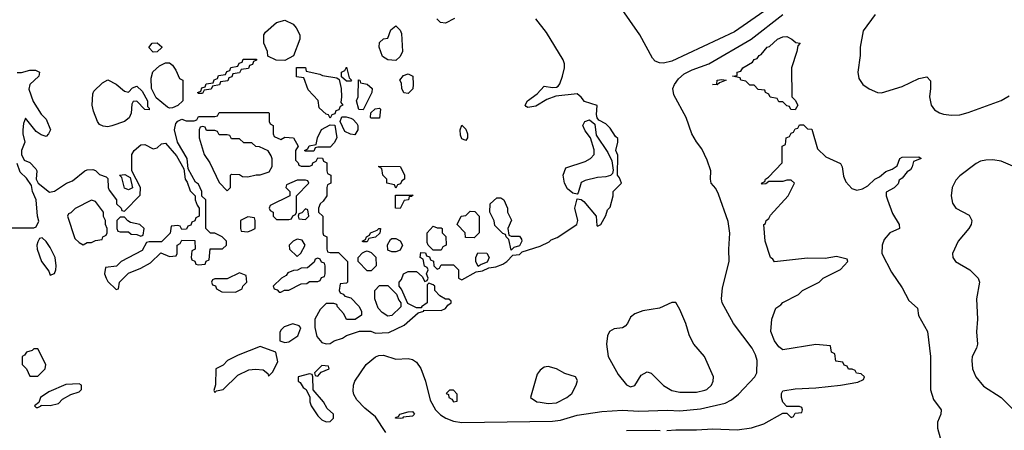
# Model space of a CAD drawing. Header units: inches. Extents: x 2001573 to 2220545, y 644482 to 846830.
# Tile 24 of 256: x 2011981 to 2016766, y 684011 to 686004. Entities that reach past the tile are written whole.
import ezdxf

# ---------------------------------------------------------------- set-up
doc = ezdxf.new("R2010")
doc.units = ezdxf.units.IN
doc.header["$MEASUREMENT"] = 0
doc.layers.add('C0618', color=7, linetype='Continuous')

msp = doc.modelspace()

# ---------------------------------------------------------------- linework, layer by layer
at = {"layer": 'C0618', "color": 5}
for points, elevation in [([(2015596.7, 686043.3), (2015454.7, 685945.3), (2015150, 685802.4), (2015110, 685792.7), (2015090, 685794), (2015070, 685802.9), (2015056.7, 685816.7), (2014994.9, 685930), (2014897.3, 686070)], 240), ([(2011970, 685747.7), (2011990, 685747.3), (2012030, 685759.1), (2012058.5, 685758.5), (2012078, 685750), (2012074.8, 685730), (2012031.3, 685690), (2012026.4, 685666.4), (2012046.4, 685606.4), (2012086.4, 685546.4), (2012110, 685522), (2012131, 685469), (2012122, 685450), (2012110, 685438), (2012085.6, 685445.6), (2012062, 685462), (2012010, 685526), (2011999.6, 685500.4), (2011996, 685470), (2011996, 685450), (2012006, 685410), (2011991, 685370), (2011991, 685350), (2012002.8, 685322.8), (2012030.6, 685310.6), (2012059.8, 685279.8), (2012064.7, 685270), (2012062, 685230), (2012072, 685210), (2012126.4, 685166.4), (2012150, 685171.3), (2012209.5, 685210.5), (2012237.5, 685222.5), (2012298, 685270), (2012310, 685276), (2012336.9, 685276.9), (2012350, 685272), (2012370, 685252), (2012402, 685242), (2012410, 685234), (2012410.7, 685190), (2012416.3, 685176.3), (2012452, 685130), (2012452, 685110), (2012474, 685090), (2012478, 685078), (2012490, 685074), (2012567.3, 685152.7), (2012568, 685190), (2012526, 685270), (2012526, 685350), (2012538, 685370), (2012570, 685396), (2012590, 685398), (2012630, 685378), (2012650, 685382), (2012670, 685402), (2012690, 685404.7), (2012744, 685344), (2012779.6, 685279.6), (2012786, 685230), (2012796, 685216), (2012810, 685174), (2012834, 685150), (2012834, 685130), (2012843.6, 685103.6), (2012854, 685090), (2012854, 685050), (2012838, 685042), (2012832.7, 685027.3), (2012818, 685022), (2012812.7, 685007.3), (2012798, 685002), (2012792.7, 684987.3), (2012770, 684986), (2012762, 685002), (2012750, 685006), (2012718, 685002), (2012712.7, 684967.3), (2012670, 684926), (2012610, 684926), (2012598, 684922), (2012576, 684884), (2012474, 684830), (2012452.7, 684807.3), (2012398, 684802), (2012394, 684770), (2012402, 684750), (2012410, 684734), (2012450, 684694), (2012462, 684698), (2012466, 684730), (2012510, 684774), (2012570, 684798), (2012616.4, 684823.6), (2012667.3, 684872.7), (2012710, 684854), (2012742, 684858), (2012746, 684870), (2012746, 684910), (2012762, 684918), (2012770, 684934), (2012832.7, 684932.7), (2012834, 684890), (2012818, 684882), (2012814, 684850), (2012818, 684838), (2012832.7, 684832.7), (2012838, 684818), (2012850, 684814), (2012882, 684818), (2012887.3, 684832.7), (2012902, 684838), (2012907.3, 684892.7), (2012967.3, 684892.7), (2012986, 684910), (2012986, 684930), (2012966, 684950), (2012930, 684968), (2012908.4, 684968.4), (2012886, 684990), (2012886, 685130), (2012867.3, 685147.3), (2012866, 685170), (2012850, 685206), (2012835.3, 685215.3), (2012800.4, 685280.4), (2012795.3, 685330), (2012749, 685409), (2012734, 685470), (2012740.2, 685499.8), (2012750, 685512), (2012770, 685522), (2012790, 685514), (2012830, 685514), (2012842, 685518), (2012850, 685534), (2012930, 685534), (2012942, 685538), (2012950, 685554), (2013190, 685554), (2013194, 685550), (2013194, 685510), (2013198, 685498), (2013214, 685490), (2013214, 685450), (2013218, 685438), (2013250, 685422), (2013270, 685434), (2013312, 685430), (2013334, 685390), (2013322, 685370), (2013322, 685322), (2013334, 685310), (2013338, 685298), (2013350, 685294), (2013390, 685294), (2013402, 685298), (2013406, 685310), (2013422, 685318), (2013430, 685334), (2013452.7, 685332.7), (2013458, 685318), (2013474, 685310), (2013474, 685270), (2013478, 685258), (2013494, 685250), (2013494, 685210), (2013478, 685202), (2013474, 685190), (2013474, 685150), (2013456.9, 685123.1), (2013442, 685110), (2013434, 685090), (2013434, 685070), (2013454, 685050), (2013454, 684970), (2013458, 684958), (2013474, 684950), (2013474, 684890), (2013478, 684878), (2013490, 684874), (2013530, 684874), (2013574, 684830), (2013574, 684730), (2013570, 684726), (2013538, 684722), (2013534, 684690), (2013538, 684678), (2013552.7, 684672.7), (2013562, 684662), (2013590, 684654), (2013630, 684614), (2013642, 684590), (2013642, 684570), (2013611.6, 684548.4), (2013570, 684548.7), (2013556.4, 684576.4), (2013526, 684610), (2013522, 684622), (2013507.3, 684627.3), (2013470, 684626), (2013442, 684598), (2013416, 684550), (2013416, 684510), (2013425.8, 684465.8), (2013450, 684438), (2013470, 684431.3), (2013490, 684432), (2013510, 684444.7), (2013550, 684458), (2013570, 684471.3), (2013632.7, 684492.7), (2013687.3, 684492.7), (2013710, 684482), (2013774.6, 684485.4), (2013850, 684522), (2013918, 684582), (2013946, 684590), (2013946, 684594), (2014030, 684592), (2014050, 684602), (2014061.2, 684618.8), (2014078, 684630), (2014078, 684638), (2014067.3, 684647.3), (2014050, 684648), (2014023.1, 684663.1), (2013998, 684690), (2013998, 684710), (2013990, 684718), (2013970, 684726), (2013962, 684718), (2013962, 684630), (2013934, 684610), (2013934, 684606), (2013910, 684606), (2013867.3, 684627.3), (2013836.4, 684696.4), (2013826, 684710), (2013826, 684730), (2013836.4, 684743.6), (2013846, 684770), (2013870, 684782), (2013910, 684782), (2013938, 684758), (2013950, 684734), (2013962, 684738), (2013966, 684750), (2013958, 684770), (2013966, 684790), (2013962, 684802), (2013948.4, 684808.4), (2013942, 684842), (2013928, 684850), (2013930, 684874), (2013952.7, 684872.7), (2013958, 684858), (2013972.7, 684852.7), (2013978, 684838), (2013992.7, 684832.7), (2013994, 684810), (2014010, 684794), (2014022, 684798), (2014030, 684814), (2014090, 684814), (2014114, 684790), (2014114, 684750), (2014130, 684742), (2014200.4, 684779.6), (2014230, 684784.7), (2014260.4, 684799.6), (2014295.3, 684804.7), (2014330, 684818), (2014348, 684830), (2014378, 684862), (2014410, 684864.7), (2014423.1, 684876.9), (2014510, 684904.7), (2014553.6, 684926.4), (2014564, 684936), (2014593.6, 684946.4), (2014688, 685010), (2014694, 685030), (2014679, 685090), (2014690, 685134), (2014710, 685132), (2014722, 685122), (2014782, 685050), (2014786, 685006), (2014790, 685002), (2014806, 685010), (2014830, 685054), (2014838, 685082), (2014850, 685094), (2014866, 685150), (2014866, 685170), (2014906, 685210), (2014896.4, 685236.4), (2014886, 685250), (2014887.3, 685347.3), (2014878, 685370), (2014888, 685410), (2014887.3, 685427.3), (2014876.4, 685436.4), (2014850, 685478), (2014830, 685498), (2014796.4, 685516.4), (2014788, 685528), (2014784, 685544), (2014788, 685588), (2014726.8, 685606.8), (2014710, 685628.7), (2014690, 685644), (2014586.4, 685633.6), (2014543.5, 685616.5), (2014490, 685584), (2014450, 685578), (2014442, 685582), (2014438, 685590), (2014448.7, 685610), (2014495.5, 685644.5), (2014530, 685681), (2014570, 685674.8), (2014590, 685676), (2014598, 685682), (2014606.6, 685693.4), (2014619, 685730), (2014628.7, 685770), (2014628.7, 685790), (2014622, 685810), (2014542, 685942), (2014490, 686008)], 260), ([(2013760.5, 684000.5), (2013710, 684076.1), (2013658.5, 684118.5), (2013619.3, 684159.3), (2013604.7, 684184.7), (2013601.4, 684201.4), (2013603.1, 684230), (2013609.7, 684250.3), (2013664.8, 684330), (2013710, 684367.1), (2013726.3, 684373.7), (2013750, 684375.3), (2013810, 684355.7), (2013870, 684359.8), (2013890, 684355.3), (2013910, 684342.4), (2013930.8, 684310.8), (2013953.5, 684250), (2013976.7, 684156.7), (2014002.1, 684110), (2014026.4, 684086.4), (2014052.4, 684070), (2014090, 684056.3), (2014130, 684049.5), (2014570, 684054.8), (2014610, 684060.8), (2014690, 684083.9), (2014810, 684102.2), (2014910, 684109.4), (2014990, 684104.6), (2015130, 684109.6), (2015190, 684106.5), (2015290, 684115.8), (2015410, 684143.3), (2015440.5, 684159.5), (2015473.7, 684186.3), (2015554.5, 684270), (2015563.9, 684290), (2015565.2, 684350), (2015557.4, 684377.4), (2015540.2, 684410), (2015449.4, 684530), (2015395.2, 684630), (2015392.1, 684650), (2015397.2, 684702.8), (2015429.8, 684829.8), (2015426.6, 684890), (2015432, 684968), (2015424.1, 685024.1), (2015377.8, 685157.8), (2015364.6, 685184.6), (2015341.6, 685210), (2015338.1, 685230), (2015340.2, 685270), (2015322.8, 685322.8), (2015296.9, 685376.9), (2015270, 685410.8), (2015248.3, 685450), (2015220.8, 685530), (2015159.4, 685639.4), (2015155.4, 685670), (2015162.6, 685690), (2015182.3, 685717.7), (2015210, 685740.9), (2015250, 685761.1), (2015329.8, 685790), (2015535.5, 685910), (2015690.4, 686030)], 240), ([(2014094, 686010), (2014050, 685988), (2014026, 685990), (2014008.4, 686008.4)], 260), ([(2016138.5, 686030), (2016080.3, 685950), (2016064.9, 685870), (2016065.3, 685830), (2016054.4, 685750), (2016059.5, 685719.5), (2016079.1, 685690), (2016109.1, 685669.1), (2016150, 685650.3), (2016170, 685648.7), (2016270, 685680.2), (2016350, 685719), (2016390, 685726.4), (2016407.1, 685707.1), (2016407.9, 685670), (2016402.2, 685630), (2016410.3, 685590), (2016427.4, 685567.4), (2016451.6, 685551.6), (2016470, 685545), (2016510, 685541.1), (2016550, 685542.4), (2016590, 685553.6), (2016750, 685612.3), (2016790, 685634.7)], 240), ([(2015126, 684010), (2015170, 684013.5), (2015270, 684012.8), (2015350, 684018.2), (2015467.1, 684012.9), (2015537.4, 684022.6), (2015597.2, 684042.8), (2015690, 684094), (2015710, 684094), (2015730, 684074), (2015742, 684078), (2015750, 684094), (2015782, 684098), (2015786, 684110), (2015782, 684122), (2015770, 684126), (2015710, 684126), (2015690, 684148), (2015682.9, 684170), (2015683.6, 684190), (2015690, 684202.8), (2015750, 684213), (2015850, 684217.3), (2015970, 684231), (2016054.6, 684245.4), (2016082, 684258), (2016086, 684270), (2016070, 684286), (2016048.4, 684288.4), (2016042, 684302), (2016027.3, 684307.3), (2016008.4, 684308.4), (2016002, 684322), (2015987.3, 684327.3), (2015982, 684342), (2015947.3, 684347.3), (2015942, 684382), (2015926, 684390), (2015922, 684422), (2015850, 684428), (2015690, 684401.2), (2015670, 684416), (2015650, 684445.1), (2015631.8, 684490), (2015636, 684550), (2015656.4, 684603.6), (2015680.4, 684619.6), (2015690, 684632), (2015766, 684670), (2015786, 684690), (2015866, 684730), (2015886, 684750), (2015970, 684792), (2016006, 684830), (2016002, 684842), (2015950, 684854), (2015894.8, 684845.2), (2015810, 684846), (2015650, 684829.3), (2015642, 684842), (2015630, 684849.6), (2015604.1, 684930), (2015598, 685010), (2015605.2, 685014.8), (2015609.3, 685030), (2015621.2, 685038.8), (2015630, 685054.8), (2015715.3, 685150), (2015746, 685210), (2015730, 685226), (2015710, 685226), (2015690, 685218), (2015622, 685218), (2015607.3, 685207.3), (2015590, 685206), (2015586, 685210), (2015602, 685218), (2015606, 685230), (2015620.4, 685239.6), (2015686, 685310), (2015686, 685390), (2015702, 685398), (2015706, 685430), (2015722, 685438), (2015730, 685454), (2015742, 685458), (2015750, 685474), (2015762, 685478), (2015770, 685494), (2015790, 685494), (2015810, 685474), (2015830, 685472), (2015858, 685378), (2015898.5, 685338.5), (2015970, 685306), (2015978, 685290), (2015984.9, 685244.9), (2015996.7, 685216.7), (2016025.2, 685185.2), (2016050, 685177.3), (2016077, 685183), (2016103, 685197), (2016137.2, 685230), (2016159.3, 685240.7), (2016190, 685266.8), (2016221.2, 685278.8), (2016245.2, 685294.8), (2016259, 685330), (2016270, 685337.3), (2016350, 685338), (2016362, 685330), (2016324.7, 685315.3), (2016318.8, 685290), (2016310, 685275.3), (2016294.6, 685265.4), (2016270, 685235.3), (2016255.3, 685224.7), (2016250, 685208), (2016230, 685188), (2016192.7, 685167.3), (2016192, 685150), (2016198, 685130), (2016223.1, 685063.1), (2016255.5, 685010), (2016256, 684990), (2016210.3, 684969.7), (2016182, 684938), (2016173, 684910), (2016170.6, 684870), (2016218.3, 684778.3), (2016270, 684702.8), (2016302, 684642), (2016343.5, 684603.5), (2016348.4, 684568.4), (2016392.4, 684490), (2016407.7, 684370), (2016407.7, 684207.7), (2016421.3, 684161.3), (2016459.1, 684110), (2016458, 684090), (2016442, 684050), (2016442, 684022), (2016454.9, 683974.9)], 220), ([(2011930, 684994), (2012050, 684994), (2012062, 684998), (2012074, 685026), (2012068, 685050), (2012061.2, 685130), (2012044, 685170), (2012039, 685199), (2012014.6, 685234.6), (2011984, 685264), (2011970, 685306)], 260), ([(2016830, 685284.2), (2016750, 685318.2), (2016710, 685324.6), (2016677, 685323), (2016650, 685317.1), (2016630, 685306.8), (2016550, 685246.6), (2016530, 685225.6), (2016512.6, 685190), (2016507.9, 685150), (2016514.4, 685114.4), (2016530.4, 685090), (2016595.2, 685055.2), (2016608.9, 685030), (2016604.7, 685010), (2016593.2, 684990), (2016541.8, 684930), (2016514, 684870), (2016515.8, 684850), (2016528.2, 684830), (2016598.7, 684790), (2016638.9, 684750), (2016645.5, 684730), (2016630.2, 684650), (2016635, 684550), (2016630.2, 684489.8), (2016636.3, 684430), (2016630.7, 684409.3), (2016610.2, 684370), (2016607.8, 684350), (2016612.1, 684310), (2016628.1, 684270), (2016665.1, 684225.1), (2016750.3, 684170), (2016820.9, 684100.9)], 240), ([(2014930, 684011), (2015070, 684011.9), (2015094, 684010)], 220)]:
    msp.add_lwpolyline(points, dxfattribs=dict(at, elevation=elevation))
for points, elevation in [([(2013270, 685806), (2013228.4, 685808.4), (2013187.3, 685827.3), (2013186, 685850), (2013168, 685890), (2013168, 685930), (2013176.4, 685943.6), (2013229.1, 685990.9), (2013270, 686002), (2013310, 685982), (2013325.4, 685965.4), (2013342, 685930), (2013342, 685910), (2013311.6, 685828.4)], 260), ([(2013810, 685806), (2013770, 685808.7), (2013745.2, 685825.2), (2013728.7, 685870), (2013730, 685894), (2013750, 685912), (2013770, 685914), (2013785.2, 685954.8), (2013810, 685974), (2013830, 685954), (2013836.9, 685936.9), (2013842, 685850), (2013830, 685826)], 260), ([(2015750, 685566), (2015728.4, 685568.4), (2015722, 685582), (2015710, 685586), (2015690, 685606), (2015670, 685606), (2015662, 685622), (2015628.4, 685628.4), (2015622, 685642), (2015606, 685650), (2015602, 685662), (2015570, 685666), (2015550, 685686), (2015530, 685686), (2015510, 685706), (2015486, 685710), (2015482, 685722), (2015446, 685730), (2015467.3, 685732.7), (2015468.7, 685750), (2015485.6, 685754.4), (2015495.3, 685770), (2015542, 685798), (2015550, 685810.4), (2015564.8, 685815.2), (2015574, 685830), (2015584.7, 685835.3), (2015614, 685870), (2015625.4, 685874.6), (2015663.7, 685910), (2015690, 685921), (2015710, 685922), (2015734, 685910), (2015752.7, 685892.7), (2015774, 685890), (2015762, 685878), (2015758, 685850), (2015731.3, 685770), (2015734, 685630), (2015750, 685614), (2015762, 685590)], 220), ([(2012630, 685846), (2012608.4, 685868.4), (2012626, 685890), (2012650, 685892), (2012671.6, 685871.6), (2012671.6, 685868.4), (2012650, 685848)], 260), ([(2012850, 685646), (2012846, 685650), (2012862, 685658), (2012867.3, 685672.7), (2012882, 685678), (2012887.3, 685692.7), (2012922, 685698), (2012927.3, 685712.7), (2012942, 685718), (2012947.3, 685732.7), (2012982, 685738), (2012987.3, 685752.7), (2013002, 685758), (2013007.3, 685772.7), (2013042, 685778), (2013047.3, 685792.7), (2013062, 685798), (2013067.3, 685812.7), (2013132.7, 685812.7), (2013132.7, 685807.3), (2013118, 685802), (2013112.7, 685787.3), (2013098, 685782), (2013092.7, 685767.3), (2013058, 685762), (2013050, 685746), (2013018, 685742), (2013012.7, 685727.3), (2012998, 685722), (2012992.7, 685707.3), (2012958, 685702), (2012952.7, 685687.3), (2012918, 685682), (2012912.7, 685667.3), (2012878, 685662), (2012870, 685646)], 260), ([(2012710, 685575.3), (2012700.2, 685580.2), (2012645.2, 685625.2), (2012621.2, 685670), (2012620.2, 685719.8), (2012629.2, 685750.8), (2012660.2, 685779.8), (2012690, 685794), (2012710, 685794), (2012723.6, 685783.6), (2012739.6, 685759.6), (2012758, 685718), (2012774, 685710), (2012774, 685610), (2012750, 685588), (2012723.6, 685576.4)], 260), ([(2013490, 685526), (2013482, 685542), (2013470, 685546), (2013436.5, 685576.5), (2013431.8, 685611.8), (2013383.2, 685663.2), (2013362, 685722), (2013327.3, 685727.3), (2013327.3, 685772.7), (2013370, 685772), (2013374, 685754), (2013439.6, 685739.6), (2013452.7, 685732.7), (2013522, 685722), (2013534, 685714), (2013544, 685670), (2013546, 685630), (2013542, 685602), (2013552, 685590), (2013538, 685582), (2013532.7, 685567.3), (2013518, 685562), (2013512.7, 685547.3), (2013498, 685542)], 260), ([(2013570, 685706), (2013546, 685726), (2013546, 685750), (2013562, 685758), (2013570, 685774), (2013582, 685722), (2013594, 685710), (2013590, 685706)], 260), ([(2013870, 685646), (2013848.4, 685648.4), (2013838, 685670), (2013836.4, 685696.4), (2013828, 685710), (2013847.3, 685732.7), (2013870, 685742), (2013891.3, 685730), (2013894, 685690), (2013891.6, 685668.4)], 260), ([(2012510, 685652), (2012530, 685674), (2012550, 685682), (2012576.8, 685656.8), (2012602, 685610), (2012602, 685582), (2012610, 685574), (2012610, 685566), (2012590, 685568), (2012550, 685608), (2012532.7, 685607.3), (2012526, 685594), (2012522.8, 685550), (2012512.7, 685527.3), (2012490, 685509.3), (2012430, 685489.4), (2012410, 685484.5), (2012386.8, 685486.8), (2012370, 685495.3), (2012359, 685510), (2012340.2, 685560.2), (2012334, 685590), (2012336.4, 685643.6), (2012342, 685658), (2012383.1, 685696.9), (2012410, 685712), (2012450, 685692), (2012490, 685658)], 260), ([(2013650, 685566), (2013628.7, 685568.7), (2013618, 685610), (2013626, 685630), (2013628, 685712), (2013634, 685710), (2013638, 685698), (2013670, 685692), (2013694, 685670), (2013692, 685650)], 260), ([(2015370, 685688), (2015348, 685690), (2015368.4, 685691.6), (2015370, 685710.3), (2015393.4, 685713.4), (2015414, 685710), (2015382, 685698)], 220), ([(2013690, 685526), (2013686, 685530), (2013687.3, 685552.7), (2013708.4, 685571.6), (2013730, 685574), (2013734, 685570), (2013730, 685526)], 260), ([(2013610, 685446), (2013588.4, 685448.4), (2013561.2, 685461.2), (2013538, 685510), (2013547.3, 685532.7), (2013567.3, 685532.7), (2013590, 685526), (2013601, 685521), (2013619.8, 685499.8), (2013624.7, 685490), (2013624.7, 685470)], 260), ([(2012870, 685486), (2012858, 685482), (2012854, 685470), (2012854, 685430), (2012878, 685350), (2012904.7, 685310), (2012950, 685214), (2012990, 685174), (2013006, 685190), (2013006, 685250), (2013010, 685254), (2013050, 685252), (2013063.6, 685243.6), (2013090, 685242), (2013130, 685251.3), (2013150, 685251.3), (2013193.6, 685266.4), (2013208.9, 685291.1), (2013208.9, 685328.9), (2013203.1, 685343.1), (2013188.4, 685368.4), (2013147.3, 685387.3), (2013128.4, 685388.4), (2013110, 685406), (2013070, 685406), (2013050, 685426), (2013010, 685426), (2013002, 685442), (2012990, 685446), (2012950, 685446), (2012942, 685462), (2012930, 685466), (2012890, 685466), (2012882, 685482)], 260), ([(2013370, 685366), (2013366, 685370), (2013382, 685378), (2013388.4, 685391.6), (2013422, 685398), (2013428, 685430), (2013448.7, 685471.3), (2013490, 685494), (2013512.7, 685492.7), (2013522, 685430), (2013510, 685406), (2013490, 685386), (2013430, 685386), (2013418, 685382), (2013410, 685366)], 260), ([(2014150, 685418), (2014130, 685426), (2014123.1, 685443.1), (2014122, 685470), (2014130, 685492), (2014150, 685472), (2014158, 685450), (2014158, 685430)], 260), ([(2014690, 685158), (2014670, 685162), (2014643.7, 685183.7), (2014629, 685210), (2014622, 685250), (2014635.3, 685284.7), (2014730, 685316.3), (2014756, 685330), (2014772.3, 685350), (2014772.7, 685372.7), (2014755.3, 685430), (2014730, 685464), (2014717.2, 685490), (2014728, 685510), (2014750, 685518), (2014776.9, 685496.9), (2014783.5, 685443.5), (2014839.9, 685359.9), (2014858.8, 685318.8), (2014865.4, 685274.6), (2014862, 685258), (2014851.6, 685248.4), (2014830, 685242), (2014790, 685239), (2014730, 685224), (2014710, 685213.2), (2014696, 685164)], 260), ([(2013810, 685186), (2013802, 685202), (2013766, 685210), (2013766, 685230), (2013746, 685250), (2013742, 685282), (2013726, 685290), (2013726, 685294), (2013831.1, 685291.1), (2013851.6, 685251.6), (2013852, 685230), (2013838, 685222), (2013832.7, 685207.3), (2013818, 685202)], 260), ([(2012510, 685178), (2012490, 685186), (2012478, 685238), (2012466, 685250), (2012492, 685252), (2012518, 685238), (2012530, 685188)], 260), ([(2013370, 685226), (2013330, 685226), (2013278, 685202), (2013274, 685190), (2013294, 685170), (2013294, 685150), (2013198, 685102), (2013194, 685090), (2013198, 685078), (2013214, 685070), (2013214, 685050), (2013230, 685034), (2013290, 685034), (2013302, 685038), (2013308, 685052), (2013322, 685058), (2013326, 685070), (2013326, 685150), (2013386, 685210), (2013382, 685222)], 260), ([(2013830, 685088), (2013808, 685090), (2013808, 685152), (2013892.7, 685152.7), (2013886, 685146), (2013874, 685146), (2013870.9, 685129.1), (2013850, 685126)], 260), ([(2012330, 685128), (2012251.6, 685088.4), (2012230, 685066), (2012218, 685062), (2012214, 685050), (2012250, 684942), (2012270, 684922), (2012290, 684912), (2012310, 684922), (2012330, 684922), (2012350, 684932), (2012382, 684938), (2012386, 684950), (2012402, 684958), (2012406, 684970), (2012406, 684990), (2012398, 685010), (2012398, 685030), (2012388.9, 685048.9), (2012388, 685070), (2012350, 685122)], 260), ([(2014370, 684954), (2014410, 684954), (2014419.6, 684939.6), (2014422, 684930), (2014410, 684906), (2014382, 684898), (2014370, 684886), (2014358, 684938), (2014346, 684950), (2014342, 684962), (2014330, 684966), (2014290, 685006), (2014287.3, 685027.3), (2014266, 685070), (2014268, 685110), (2014300.4, 685139.6), (2014319.6, 685139.6), (2014334, 685130), (2014352, 685090), (2014352, 685070), (2014371.6, 685031.6), (2014354, 684990), (2014358, 684958)], 260), ([(2012490, 685046), (2012470, 685046), (2012454, 685030), (2012454, 684990), (2012458, 684978), (2012470, 684974), (2012510, 684974), (2012523.6, 684963.6), (2012550, 684962), (2012570, 684954), (2012582, 684958), (2012586, 684990), (2012566, 685010), (2012520.4, 685020.4), (2012507.3, 685027.3)], 260), ([(2013090, 685048), (2013054, 685030), (2013054, 684990), (2013058, 684978), (2013090, 684974), (2013110, 684982), (2013126, 684990), (2013126, 685030), (2013122, 685042)], 260), ([(2013370, 685086), (2013352.7, 685067.3), (2013338, 685062), (2013334, 685050), (2013338, 685038), (2013370, 685034), (2013386, 685050), (2013382, 685082)], 260), ([(2014190, 684946), (2014147.3, 684947.3), (2014146, 684970), (2014108, 685010), (2014126, 685050), (2014150, 685054), (2014170, 685074), (2014192.7, 685072.7), (2014214, 685050), (2014214, 684970)], 260), ([(2014010, 684994), (2014030, 684994), (2014034, 684990), (2014034, 684970), (2014051.6, 684951.6), (2014054, 684910), (2014038, 684902), (2014030, 684886), (2013990, 684886), (2013966, 684910), (2013962, 684922), (2013962, 684970), (2013990, 685002)], 260), ([(2013650, 684926), (2013646, 684930), (2013662, 684938), (2013666, 684950), (2013682, 684958), (2013686, 684970), (2013718, 684982), (2013726, 684990), (2013734, 684990), (2013732, 684968), (2013710, 684948), (2013678, 684942), (2013670, 684926)], 260), ([(2012090, 684946), (2012078, 684942), (2012070, 684926), (2012064.7, 684910), (2012066, 684890), (2012087.7, 684830), (2012122.8, 684782.8), (2012130, 684764.7), (2012150, 684772), (2012157.2, 684790), (2012159, 684810), (2012153.2, 684850), (2012130, 684898), (2012110, 684928)], 260), ([(2013330, 684939), (2013310, 684928.7), (2013291.3, 684910), (2013292, 684890), (2013330, 684854), (2013348.4, 684871.6), (2013368, 684910), (2013353.6, 684933.6)], 260), ([(2013790, 684878), (2013770, 684886), (2013768.4, 684911.6), (2013783.1, 684936.9), (2013790, 684942), (2013810, 684942), (2013831.1, 684931.1), (2013842, 684910), (2013830, 684886), (2013810, 684878)], 260), ([(2013670, 684786), (2013626, 684830), (2013626, 684850), (2013647.3, 684872.7), (2013660.4, 684879.6), (2013670, 684882), (2013690, 684874), (2013711.6, 684851.6), (2013714, 684810), (2013690, 684786)], 260), ([(2014210, 684806), (2014198, 684830), (2014198, 684850), (2014207.3, 684872.7), (2014251.6, 684871.6), (2014262, 684850), (2014252.7, 684827.3), (2014223.6, 684816.4)], 260), ([(2013430, 684846), (2013418, 684842), (2013412.7, 684827.3), (2013379.6, 684800.4), (2013350, 684798), (2013331.6, 684788.4), (2013312.7, 684787.3), (2013284.7, 684775.3), (2013276.9, 684763.1), (2013254, 684750), (2013214, 684710), (2013218, 684698), (2013232.7, 684692.7), (2013242, 684682), (2013250, 684682), (2013268, 684692), (2013290, 684692), (2013350, 684722), (2013376.4, 684723.6), (2013390, 684734), (2013430, 684734), (2013442, 684738), (2013447.3, 684752.7), (2013462, 684758), (2013466, 684770), (2013466, 684810), (2013462, 684822), (2013447.3, 684827.3), (2013442, 684842)], 260), ([(2013050, 684775.3), (2012990, 684746), (2012930, 684746), (2012918, 684742), (2012914, 684730), (2012918, 684718), (2012932.7, 684712.7), (2012938, 684698), (2012963.6, 684683.6), (2013030, 684682), (2013062, 684698), (2013066, 684710), (2013086, 684730), (2013082, 684762)], 260), ([(2013770, 684566), (2013743.1, 684583.1), (2013724, 684604), (2013708, 684650), (2013708, 684690), (2013730, 684714), (2013770, 684714), (2013812.7, 684672.7), (2013823.6, 684643.6), (2013834, 684630), (2013834, 684610), (2013790, 684568)], 260), ([(2015170, 684632.3), (2015150, 684632), (2015090, 684604.5), (2015010, 684590.9), (2014970, 684576.4), (2014950, 684559.6), (2014934.9, 684530), (2014923, 684517), (2014910, 684508.4), (2014870, 684503.5), (2014847.6, 684490), (2014838.5, 684470), (2014832.6, 684430), (2014840.9, 684370), (2014890, 684281.6), (2014930, 684232.7), (2014950, 684222.4), (2014970, 684228.2), (2015001.7, 684278.3), (2015030, 684294.7), (2015050, 684289.3), (2015110, 684228.6), (2015150, 684204.8), (2015190, 684196.5), (2015270, 684196.5), (2015310, 684206), (2015320.9, 684210), (2015342.9, 684230), (2015351.5, 684250), (2015353, 684270), (2015309.6, 684370), (2015257.6, 684430), (2015245.6, 684450), (2015234, 684474), (2015218.7, 684530), (2015190, 684598)], 260), ([(2013308.4, 684528.4), (2013266.4, 684513.6), (2013250, 684498), (2013245.4, 684485.4), (2013245.4, 684445.4), (2013270, 684438), (2013290, 684441), (2013333.2, 684470), (2013348, 684508), (2013339, 684519)], 260), ([(2012070, 684406), (2012050, 684406), (2012042, 684398), (2012014, 684390), (2012004.7, 684375.3), (2011994, 684370), (2011994, 684330), (2012014, 684310), (2012030, 684274), (2012070, 684274), (2012106, 684310), (2012108, 684330)], 260), ([(2013150, 684418), (2013043.5, 684376.5), (2012992, 684350), (2012970, 684328), (2012934, 684310), (2012932.7, 684232.7), (2012924.7, 684204.7), (2012930, 684194), (2012938, 684202), (2012970, 684208.7), (2013040.9, 684279.1), (2013095.1, 684305), (2013127.9, 684307.9), (2013164.5, 684304.5), (2013186.8, 684286.8), (2013190, 684274), (2013210, 684294), (2013236.4, 684343.6), (2013226, 684390)], 260), ([(2013390, 684286), (2013334, 684270), (2013334, 684250), (2013343.6, 684243.6), (2013359.6, 684219.6), (2013374, 684210), (2013392, 684172), (2013392, 684150), (2013398, 684130), (2013430, 684082), (2013450, 684062), (2013470, 684052), (2013490, 684054), (2013506, 684070), (2013506, 684090), (2013476.4, 684116.4), (2013458, 684150), (2013407.3, 684207.3), (2013406, 684270), (2013402, 684282)], 260), ([(2013450, 684326), (2013414, 684290), (2013418, 684278), (2013430, 684274), (2013446, 684294), (2013486, 684310), (2013482, 684322)], 260), ([(2014550, 684320.9), (2014530, 684317.2), (2014510, 684302.7), (2014495.8, 684284.2), (2014464, 684170), (2014494.8, 684150), (2014510, 684147), (2014550, 684140.6), (2014590, 684145.2), (2014640.7, 684170), (2014663.7, 684190), (2014686, 684230), (2014692.5, 684252.5), (2014682, 684270), (2014630, 684287.6), (2014590, 684309.5)], 260), ([(2012270, 684236), (2012206, 684234), (2012122.8, 684197.2), (2012082, 684170), (2012074, 684146), (2012054, 684130), (2012062, 684122), (2012070, 684122), (2012086, 684130), (2012086, 684134), (2012130, 684132), (2012170, 684142), (2012190, 684162), (2012230, 684184.7), (2012270, 684198), (2012282, 684210), (2012282, 684230)], 260), ([(2014090, 684206), (2014070, 684206), (2014054, 684190), (2014065.4, 684185.4), (2014067.3, 684170), (2014082, 684162), (2014090, 684148.7), (2014107.3, 684152.7), (2014107.3, 684187.3)], 260), ([(2013830, 684068.6), (2013808.4, 684070), (2013810, 684074.8), (2013822, 684078), (2013829, 684090), (2013870, 684100.4), (2013890, 684102), (2013899.3, 684090), (2013890, 684079.5), (2013845.4, 684074.6), (2013842, 684070)], 220)]:
    msp.add_lwpolyline(points, close=True, dxfattribs=dict(at, elevation=elevation))

doc.saveas('drawing.dxf')
